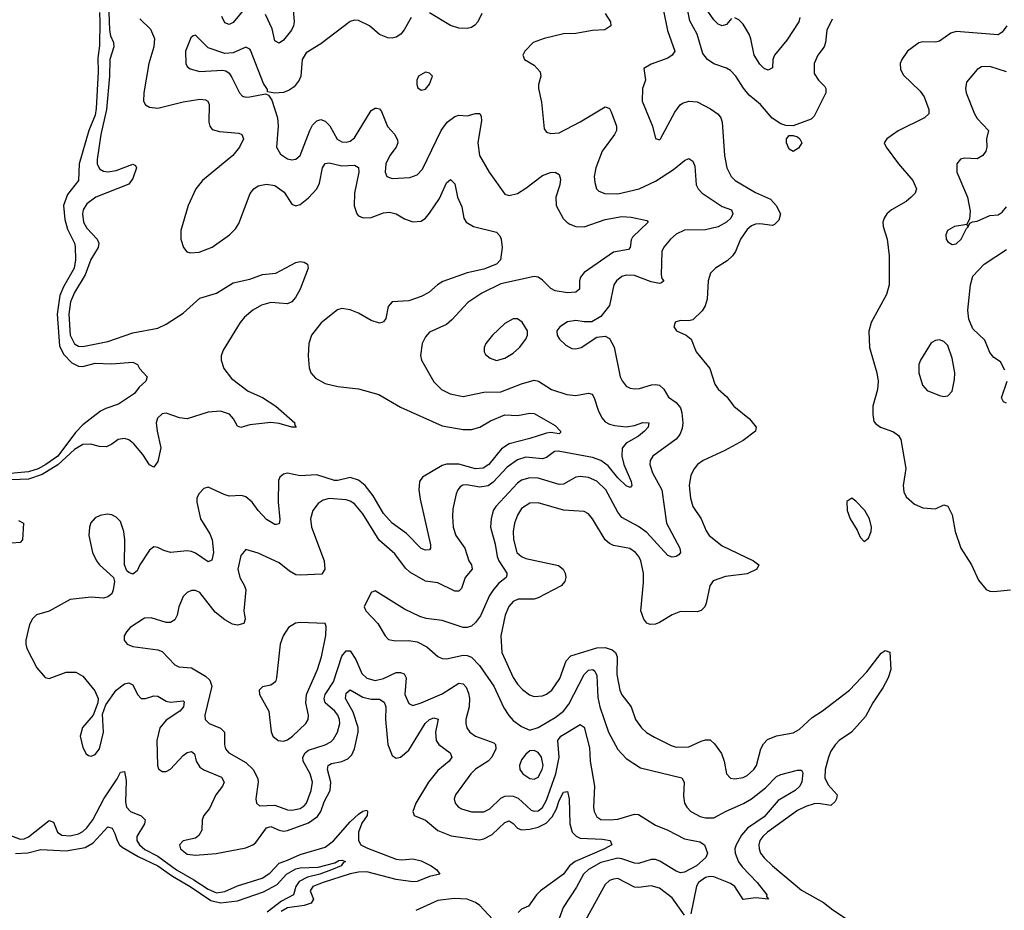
# Model space of a CAD drawing. Header units: inches. Extents: x 2143765 to 2212928, y 878963 to 1017374.
# Tile 30 of 256: x 2152288 to 2157000, y 901296 to 905560. Entities that reach past the tile are written whole.
import ezdxf

# ---------------------------------------------------------------- set-up
doc = ezdxf.new("R2010")
doc.units = ezdxf.units.IN
doc.header["$MEASUREMENT"] = 0
doc.layers.add('C1950', color=7, linetype='Continuous')

msp = doc.modelspace()

# ---------------------------------------------------------------- linework, layer by layer
at = {"layer": 'C1950', "color": 5}
for points, elevation in [([(2153593.3, 905650), (2153601.9, 905550), (2153598.6, 905530), (2153589.2, 905510), (2153550, 905461.5), (2153530, 905448.2), (2153510, 905459.5), (2153496.4, 905516.4), (2153464.4, 905584.4)], 320), ([(2152670, 905594.9), (2152672.6, 905550), (2152670, 905435.3), (2152662, 905378), (2152663.8, 905310), (2152654.7, 905134.7), (2152650, 905102.6), (2152618.8, 905030), (2152572.9, 904870), (2152569.1, 904790), (2152517.4, 904722.6), (2152497.9, 904670), (2152503.8, 904603.8), (2152517.8, 904557.8), (2152550.7, 904490), (2152554.2, 904474.2), (2152556.1, 904410), (2152548.5, 904370), (2152498.3, 904281.7), (2152480.8, 904239.2), (2152467.5, 904150), (2152479, 903999), (2152498.4, 903958.4), (2152537.7, 903917.7), (2152570, 903901.4), (2152590, 903899.8), (2152650, 903916.1), (2152728, 903912), (2152830, 903921), (2152852, 903910), (2152862, 903890), (2152898, 903850), (2152892, 903830), (2152859.6, 903800.4), (2152838, 903770), (2152761.1, 903718.9), (2152701, 903699.1), (2152674.5, 903685.5), (2152590, 903620.5), (2152555.6, 903584.4), (2152470.3, 903470), (2152414.2, 903430), (2152376.6, 903410), (2152330, 903394.8), (2152210, 903384.9)], 260), ([(2152715.7, 905595.7), (2152717.5, 905510), (2152722.5, 905482.5), (2152737.5, 905450), (2152739, 905430), (2152719.1, 905370), (2152717.8, 905290), (2152703.4, 905130), (2152676.3, 905010), (2152658.9, 904890), (2152659.8, 904870), (2152670, 904845.8), (2152690, 904834.4), (2152710, 904831.4), (2152750, 904837.5), (2152830, 904868.8), (2152842, 904862), (2152847.4, 904850), (2152830, 904799.1), (2152810, 904772.5), (2152652.3, 904710), (2152610, 904678.9), (2152592.8, 904650), (2152588.5, 904630), (2152594, 904590), (2152610, 904562.7), (2152659.5, 904510), (2152666.9, 904490), (2152664.5, 904470), (2152628.8, 904411.2), (2152601.3, 904338.7), (2152550, 904253.4), (2152531.4, 904210), (2152523.8, 904150), (2152530.1, 904050.1), (2152550, 904008.1), (2152570, 903997.2), (2152590, 903995), (2152710, 904018.9), (2152830, 904060.8), (2152950, 904082.9), (2152990, 904102.3), (2153070, 904155.2), (2153150, 904227.3), (2153229.9, 904250.1), (2153310, 904299.8), (2153390, 904318.3), (2153450, 904340.2), (2153514, 904346), (2153610, 904398), (2153630, 904401.6), (2153650, 904399), (2153666, 904390), (2153668.9, 904370), (2153630.5, 904270), (2153607.7, 904230), (2153590.4, 904210), (2153570, 904200.3), (2153490, 904206.7), (2153445.9, 904194.1), (2153403.7, 904170), (2153364.4, 904135.6), (2153343.5, 904110), (2153261.5, 903978.5), (2153251.8, 903950), (2153252.7, 903930), (2153265.6, 903890), (2153301.8, 903841.8), (2153381.4, 903781.4), (2153450, 903750.8), (2153513.7, 903710), (2153604.6, 903630), (2153603.4, 903623.4), (2153611.3, 903610), (2153590, 903609.2), (2153530, 903627.5), (2153490, 903631.6), (2153390, 903619.9), (2153347.1, 903607.1), (2153330, 903614.2), (2153311, 903650), (2153292, 903672), (2153250, 903686.6), (2153190, 903681.5), (2153089.9, 903649.9), (2153053.7, 903653.7), (2152990, 903675.6), (2152970, 903673.3), (2152947.3, 903652.7), (2152941.6, 903630), (2152945.5, 903590), (2152963.4, 903510), (2152950, 903444.5), (2152930, 903417.4), (2152910, 903428.7), (2152877.7, 903477.7), (2152834.8, 903530), (2152810, 903548.2), (2152790, 903555), (2152759.3, 903550), (2152730, 903527.8), (2152704.5, 903515.5), (2152670, 903517.1), (2152627.7, 903527.7), (2152590, 903526.9), (2152550, 903502), (2152471.7, 903428.3), (2152396.6, 903383.4), (2152330, 903360.7), (2152250, 903357.2)], 280), ([(2153370, 905619.3), (2153310, 905546.9), (2153290, 905536.5), (2153270, 905545.3), (2153255.4, 905575.4)], 320), ([(2154499, 905590), (2154480.3, 905550), (2154467, 905533), (2154450, 905522.4), (2154430, 905518), (2154390, 905519.8), (2154350, 905532.6), (2154250, 905592.1)], 340), ([(2155368, 905610), (2155388.1, 905508.1), (2155424, 905410), (2155410.8, 905390), (2155390, 905375.1), (2155310, 905346.3), (2155274.4, 905325.6), (2155282.6, 905270), (2155269.2, 905230), (2155266.2, 905170), (2155316.5, 905050), (2155330, 904991), (2155350, 904984.9), (2155354, 904990), (2155423.2, 905116.8), (2155448.1, 905151.9), (2155460, 905160), (2155490, 905170.2), (2155530, 905166.8), (2155593.8, 905133.8), (2155630, 905106.9), (2155643.2, 905090), (2155650.2, 905070), (2155660.2, 904910), (2155672.9, 904850), (2155692.1, 904810), (2155711.4, 904790), (2155810, 904732.4), (2155880.5, 904700.5), (2155908.3, 904670), (2155928.7, 904630), (2155920.3, 904599.7), (2155900.3, 904579.7), (2155890, 904575.1), (2155830, 904583.4), (2155810, 904581.4), (2155790, 904572.9), (2155770, 904555.3), (2155737.4, 904510), (2155713, 904450), (2155699.1, 904430), (2155673.9, 904406.1), (2155618.4, 904370), (2155593.5, 904346.5), (2155582.8, 904310), (2155578.4, 904221.6), (2155567.8, 904190), (2155553.7, 904166.3), (2155510, 904123.7), (2155490, 904118.4), (2155450, 904119.6), (2155430, 904113.6), (2155424.9, 904110), (2155419.1, 904090), (2155431.3, 904070), (2155478, 904050), (2155500.7, 904030), (2155525.5, 903970), (2155590.2, 903890.2), (2155615.2, 903815.2), (2155630, 903792), (2155670, 903756.9), (2155706, 903710), (2155781.3, 903650), (2155812.9, 903610), (2155808.9, 903590), (2155750, 903546), (2155663.1, 903496.9), (2155558.3, 903450), (2155532.4, 903430), (2155515.8, 903410), (2155500.3, 903379.7), (2155491.1, 903330), (2155497.5, 903270), (2155509.1, 903230), (2155550, 903170.3), (2155572.5, 903112.5), (2155588.3, 903090), (2155650, 903041.7), (2155799.5, 902970), (2155825.5, 902950), (2155816.3, 902930), (2155770, 902907.2), (2155666, 902894), (2155606, 902874), (2155590.3, 902850), (2155574, 902766), (2155566.7, 902750), (2155549, 902731), (2155530, 902725.6), (2155450, 902726.6), (2155410, 902710.6), (2155350, 902674.6), (2155330, 902666.8), (2155305.3, 902665.3), (2155290, 902671.1), (2155274.5, 902690), (2155260.7, 902730), (2155273.7, 902866.3), (2155273.8, 902910), (2155261.1, 902970), (2155251.6, 902990), (2155234.5, 903010), (2155207.8, 903027.8), (2155130, 903043), (2155110, 903052.2), (2155089.9, 903070), (2155030, 903170.9), (2155010, 903193.8), (2154990, 903206.3), (2154890, 903212), (2154770, 903247.6), (2154730, 903245.2), (2154690, 903219.8), (2154670, 903188.4), (2154656.1, 903150), (2154650.1, 903110), (2154652, 903072), (2154667.6, 903010), (2154689.1, 902990), (2154710, 902981), (2154866.4, 902946.4), (2154889.4, 902929.4), (2154899.1, 902910), (2154901.3, 902890), (2154896.5, 902870), (2154879.5, 902850), (2154770, 902791.6), (2154750, 902785.4), (2154674.4, 902785.6), (2154650, 902774.2), (2154629.7, 902750.3), (2154610.7, 902710), (2154591, 902610), (2154595.1, 902530), (2154650, 902411.3), (2154670, 902379.7), (2154693.6, 902353.6), (2154727.8, 902327.8), (2154750, 902320.6), (2154790, 902323), (2154810, 902331.5), (2154834.3, 902350), (2154873.1, 902406.9), (2154903.4, 902490), (2154925.9, 902514.1), (2155050, 902553.4), (2155090, 902554.1), (2155123.5, 902543.5), (2155138.7, 902530), (2155146.6, 902510), (2155145, 902425), (2155159.4, 902350), (2155170, 902327.8), (2155214.5, 902270), (2155234.3, 902210), (2155263.5, 902170), (2155288.2, 902148.2), (2155325.3, 902125.3), (2155405.2, 902085.2), (2155430, 902078.1), (2155490, 902079.8), (2155550, 902106.8), (2155570, 902113), (2155591.8, 902111.8), (2155613.9, 902093.8), (2155647, 902047), (2155659.2, 902010), (2155670.4, 901950), (2155689.1, 901929.1), (2155710, 901925.3), (2155750, 901932), (2155770, 901941.8), (2155801.8, 901970), (2155814, 901990), (2155835.2, 902070), (2155847.1, 902092.9), (2155866.5, 902113.5), (2155910, 902132.4), (2155990, 902146.2), (2156018.5, 902161.5), (2156080.3, 902219.7), (2156130, 902250.8), (2156259.1, 902350), (2156341.4, 902438.6), (2156410, 902528), (2156430, 902539.7), (2156451.9, 902531.9), (2156457, 902450), (2156443.7, 902410), (2156418.2, 902361.8), (2156371.1, 902290), (2156336.1, 902223.9), (2156269.2, 902150), (2156210, 902108.7), (2156190.7, 902089.3), (2156170, 902057.5), (2156158.5, 902030), (2156142.4, 901970), (2156141.7, 901930), (2156157, 901897), (2156199.7, 901850), (2156197.1, 901830), (2156190, 901817.7), (2156170, 901798.6), (2156110, 901808), (2156090, 901806.2), (2156050, 901794), (2156010, 901773.8), (2155866.1, 901670), (2155844.1, 901650), (2155830.8, 901630), (2155825.1, 901610), (2155826.3, 901590), (2155833.7, 901570), (2155850, 901547.7), (2155890.1, 901510.1), (2156030, 901392.9), (2156134.2, 901334.2), (2156178.8, 901298.8), (2156254.9, 901250)], 380), ([(2156176.8, 905563.2), (2156150.2, 905510), (2156144.3, 905450), (2156137.1, 905430), (2156108.3, 905390), (2156090.2, 905350), (2156090, 905302), (2156110, 905270.3), (2156140.7, 905240.7), (2156145.5, 905230), (2156145.2, 905210), (2156090, 905098.9), (2156076, 905084), (2155990, 905052.5), (2155953.9, 905053.9), (2155930, 905061.4), (2155888.8, 905088.8), (2155833.5, 905153.5), (2155779.4, 905199.4), (2155752.1, 905232.1), (2155715.1, 905290), (2155690, 905316.4), (2155670, 905328.4), (2155610, 905348.4), (2155579.7, 905370), (2155558, 905398), (2155529.7, 905490), (2155494.9, 905554.9), (2155484.2, 905610)], 380), ([(2155694.9, 905565.1), (2155670, 905536.8), (2155650, 905529.8), (2155630, 905538.4), (2155610, 905558.5), (2155580.6, 905600.6)], 360), ([(2152863.3, 905563.3), (2152914.5, 905514.5), (2152932.8, 905470), (2152929.7, 905430.4), (2152905.9, 905350), (2152881.8, 905210), (2152881.5, 905170), (2152890, 905153), (2152910, 905141.3), (2152950, 905136.8), (2153070, 905166.4), (2153150, 905179), (2153176.8, 905176.8), (2153189.4, 905169.4), (2153194.6, 905154.6), (2153193.7, 905070), (2153197.6, 905050), (2153210, 905034.3), (2153244.9, 905024.9), (2153336.8, 905016.8), (2153352, 905010), (2153358.6, 904990), (2153340.2, 904950), (2153308.6, 904910), (2153163.2, 904790), (2153132, 904750), (2153094, 904670), (2153058.9, 904550), (2153058.7, 904510), (2153072.7, 904470), (2153088.9, 904448.9), (2153103.6, 904443.6), (2153147.6, 904447.6), (2153210, 904470.9), (2153292.7, 904530), (2153320.8, 904559.2), (2153336.4, 904583.6), (2153391.9, 904728.1), (2153409, 904751), (2153430, 904765), (2153470, 904772.9), (2153510, 904765.5), (2153553.5, 904733.5), (2153590, 904677), (2153610, 904668.8), (2153630, 904675.6), (2153670, 904706.8), (2153710, 904750.2), (2153723.3, 904776.7), (2153738.1, 904850), (2153750, 904871.2), (2153770, 904874.6), (2153830, 904860.8), (2153890, 904863.9), (2153910, 904852.7), (2153910.9, 904830), (2153890.6, 904730), (2153889.6, 904669.6), (2153901.5, 904630), (2153910, 904620.7), (2153932.2, 904612.2), (2153970, 904612.7), (2154030, 904635.9), (2154058.6, 904638.6), (2154090, 904630.2), (2154130, 904606), (2154170, 904592.8), (2154210, 904595.5), (2154230, 904610.2), (2154250, 904634.4), (2154296.6, 904703.4), (2154330, 904778.9), (2154350, 904794.3), (2154370, 904774.9), (2154384.1, 904710), (2154404, 904664), (2154413.7, 904610), (2154424.7, 904590), (2154460.4, 904570), (2154570, 904543.5), (2154585.2, 904525.2), (2154592.1, 904510), (2154596.7, 904470), (2154589.6, 904410), (2154570.1, 904389.9), (2154510, 904366.1), (2154430, 904348.2), (2154313.7, 904306.3), (2154287.2, 904290), (2154246.8, 904253.2), (2154210, 904235.3), (2154150, 904214.2), (2154070, 904209.7), (2154052.3, 904187.7), (2154039.8, 904130), (2154030, 904113.7), (2154022, 904110), (2154010, 904106.9), (2153970, 904119.9), (2153910, 904154.8), (2153870, 904171), (2153830, 904177.8), (2153808.4, 904171.6), (2153731.5, 904108.5), (2153684.3, 904050), (2153671.7, 904010), (2153668.6, 903950), (2153673.6, 903893.6), (2153681.7, 903870), (2153704.4, 903844.4), (2153750, 903818), (2153810, 903803.3), (2153910, 903793.5), (2154006.3, 903766.3), (2154110, 903705), (2154310, 903615.4), (2154410, 903598.3), (2154450, 903598.6), (2154490, 903608.6), (2154540.7, 903639.3), (2154610, 903668.1), (2154670, 903665.2), (2154730, 903676.6), (2154750, 903674.4), (2154850, 903616.9), (2154876.5, 903590), (2154876, 903584), (2154870, 903578), (2154830, 903583.9), (2154810, 903581.1), (2154730, 903554.9), (2154630, 903529.9), (2154594.3, 903505.7), (2154533.1, 903430), (2154506.2, 903413.8), (2154470.1, 903409.9), (2154390, 903432.1), (2154330, 903432), (2154310, 903425.3), (2154215.5, 903370), (2154202.2, 903350), (2154198.6, 903310), (2154204.7, 903264.7), (2154253.6, 903046.4), (2154254.7, 903030), (2154250, 903022.4), (2154230, 903020.3), (2154210, 903028.9), (2154139.8, 903099.8), (2154070.6, 903150), (2154030, 903195.8), (2153980.2, 903280.1), (2153941.4, 903330), (2153910, 903355.9), (2153870, 903367.7), (2153810, 903353.2), (2153794, 903354), (2153710, 903380.7), (2153630, 903377), (2153570, 903388.4), (2153550, 903384.7), (2153532.4, 903370), (2153526.6, 903353.4), (2153525.9, 903250), (2153533, 903167), (2153530, 903146.6), (2153516.9, 903143.1), (2153510, 903143.1), (2153470, 903167.6), (2153430, 903209.9), (2153401.5, 903250), (2153370, 903275.5), (2153350, 903281.9), (2153290, 903279.5), (2153266.4, 903286.4), (2153190, 903322.4), (2153170, 903315.6), (2153145.2, 903290), (2153136.3, 903270), (2153135.8, 903250), (2153153.7, 903170), (2153198.1, 903098.1), (2153209.6, 903070), (2153215.5, 903010), (2153207.6, 902972.4), (2153190, 902964.1), (2153130, 903005.9), (2153110, 903014.9), (2153090, 903017.7), (2153010, 903009.8), (2152978.6, 903018.6), (2152950, 903034), (2152930, 903035.8), (2152910, 903019.7), (2152863.5, 902950), (2152850, 902922), (2152830, 902905.6), (2152810, 902913.6), (2152801.8, 902921.8), (2152789.8, 902949.8), (2152792.3, 903070), (2152786.4, 903110), (2152770, 903158), (2152750, 903178.9), (2152730, 903189.7), (2152707, 903193), (2152673.8, 903186.2), (2152650, 903174.5), (2152629, 903151), (2152621.7, 903130), (2152619, 903090), (2152636.9, 903010), (2152655.5, 902970), (2152670.2, 902950), (2152736.5, 902890), (2152742, 902870), (2152736.3, 902830), (2152728.6, 902811.4), (2152710, 902796.5), (2152690, 902790.8), (2152630, 902795.7), (2152530, 902783.8), (2152430, 902728.5), (2152368.4, 902711.6), (2152350, 902691.8), (2152336, 902664), (2152317.4, 902590), (2152317, 902570), (2152323.1, 902550), (2152370, 902458), (2152410, 902410.5), (2152430, 902406), (2152510, 902435.8), (2152556.7, 902436.7), (2152590, 902418), (2152647.5, 902347.5), (2152663.6, 902310), (2152663.1, 902290), (2152640.2, 902230), (2152589.2, 902170.8), (2152578.4, 902130), (2152590, 902076.5), (2152606.2, 902046.2), (2152617.6, 902037.6), (2152630, 902034.2), (2152650, 902043), (2152670.8, 902070), (2152689.3, 902150), (2152685.4, 902234.6), (2152700.5, 902279.5), (2152750.7, 902350), (2152790, 902381.4), (2152810, 902385.4), (2152830, 902375.3), (2152852, 902330), (2152870, 902311.1), (2152890, 902310.9), (2152930, 902323.5), (2152950, 902321.6), (2152990, 902297.9), (2153010, 902292.6), (2153070, 902299.7), (2153074.9, 902294.9), (2153072.1, 902270), (2153054.2, 902250), (2152990, 902207), (2152959.3, 902170), (2152945.3, 902110), (2152947.6, 901990), (2152953.3, 901973.3), (2152970, 901960.8), (2152990, 901960.2), (2153010, 901972.3), (2153070, 902038.3), (2153090, 902051.9), (2153110, 902055.9), (2153125.1, 902045.1), (2153133.3, 902010), (2153150, 901982.3), (2153170, 901969.4), (2153253.4, 901933.4), (2153266.8, 901910), (2153258.8, 901890), (2153227.5, 901850), (2153196.3, 901783.7), (2153169.1, 901750), (2153162.3, 901730), (2153159.2, 901680.8), (2153146.1, 901653.9), (2153130, 901642.4), (2153070, 901629.7), (2153053.1, 901610), (2153057.6, 901590), (2153090, 901565.1), (2153130, 901560.2), (2153228.5, 901568.5), (2153370, 901596.1), (2153404.5, 901610), (2153418.7, 901621.3), (2153470, 901690.6), (2153490, 901698), (2153530, 901679.8), (2153550, 901676), (2153570, 901679.1), (2153670, 901715.2), (2153714.2, 901745.8), (2153729.9, 901770), (2153745, 901815), (2153774.6, 901870), (2153777.6, 901910), (2153761.3, 901970), (2153764.5, 901990), (2153781, 901999), (2153830.5, 902009.5), (2153858.6, 902021.4), (2153878.5, 902041.5), (2153889.9, 902070), (2153907.7, 902150), (2153907.8, 902172.2), (2153884.6, 902244.6), (2153847.6, 902310), (2153850, 902336), (2153870, 902352.6), (2153930, 902316.8), (2153970, 902306.7), (2154010, 902306.6), (2154032.8, 902292.8), (2154040.5, 902270), (2154038.8, 902210), (2154050.1, 902090.1), (2154070, 902038.2), (2154090, 902025.1), (2154110, 902029), (2154150, 902062.7), (2154228.9, 902190), (2154249.2, 902210), (2154270, 902218.6), (2154291.6, 902211.6), (2154278.6, 902150), (2154281.5, 902110), (2154293.4, 902090), (2154348.3, 902050), (2154356, 902030), (2154343, 902010), (2154290, 901965.7), (2154244.1, 901910), (2154184.1, 901810), (2154169.2, 901770), (2154175.8, 901750), (2154230, 901727.7), (2154290, 901677.8), (2154352.4, 901652.4), (2154486.3, 901633.7), (2154510, 901638.3), (2154550, 901659.5), (2154610, 901717.5), (2154630, 901725.1), (2154650, 901711.9), (2154670, 901689), (2154690, 901682.4), (2154730, 901684.1), (2154770, 901693.9), (2154807.1, 901712.9), (2154836.5, 901743.5), (2154857.8, 901782.2), (2154870, 901821.5), (2154890, 901861.7), (2154910, 901865.5), (2154917.2, 901830), (2154920.5, 901710), (2154932, 901670), (2154950.8, 901650.8), (2154970, 901642.2), (2155076.5, 901636.5), (2155113.4, 901630), (2155121.5, 901610), (2155087.1, 901590), (2154945.6, 901530), (2154919, 901510), (2154890, 901469.4), (2154780.4, 901390), (2154760.8, 901370), (2154723.1, 901316.9), (2154690, 901301.2), (2154673.2, 901286.7)], 320), ([(2154162.4, 905570), (2154128.8, 905511.2), (2154111.6, 905490), (2154090, 905475.6), (2154070, 905470.8), (2154050, 905472.8), (2154010, 905489.8), (2153962.6, 905530), (2153910, 905556.1), (2153890, 905558), (2153870, 905551.1), (2153730, 905444.1), (2153658.5, 905401.5), (2153639.4, 905370), (2153633.7, 905290), (2153626.2, 905270), (2153601.7, 905238.3), (2153577.7, 905222.3), (2153550, 905212.2), (2153509, 905209), (2153474.6, 905214.6), (2153474.6, 905225.4), (2153454.8, 905254.8), (2153393.3, 905413.3), (2153390, 905419.6), (2153370, 905428.2), (2153310, 905401), (2153270, 905398), (2153190, 905425.1), (2153130, 905485.2), (2153118, 905482), (2153107, 905473), (2153082.3, 905410), (2153083.1, 905350), (2153090, 905336.3), (2153104.1, 905324.1), (2153150, 905311.6), (2153258.3, 905318.3), (2153275.4, 905315.4), (2153290, 905303.8), (2153303.8, 905283.8), (2153339.5, 905210), (2153354.3, 905194.3), (2153370, 905188.9), (2153390, 905190.3), (2153464.7, 905204.7), (2153478.8, 905198.8), (2153494.6, 905174.6), (2153522.3, 905090), (2153525.4, 905050), (2153517.4, 904950), (2153535.8, 904915.8), (2153570, 904893.7), (2153590, 904888.9), (2153610, 904892.2), (2153630, 904910.4), (2153676.8, 905030), (2153690, 905054.3), (2153710, 905076.1), (2153730, 905082), (2153750, 905074.4), (2153772.3, 905052.3), (2153807.4, 904987.4), (2153830, 904975.5), (2153850, 904973.6), (2153870, 904979.2), (2153890, 904994.2), (2153970, 905125.3), (2153990, 905137.2), (2153996.3, 905136.3), (2154010, 905133.6), (2154020, 905120), (2154048.5, 905048.5), (2154082.8, 905010), (2154096.5, 904983.5), (2154098.5, 904970), (2154090.3, 904950), (2154059.2, 904910), (2154040.6, 904870), (2154037.4, 904830), (2154044.9, 904810), (2154070, 904800.3), (2154156, 904804), (2154190, 904817.8), (2154216, 904844), (2154305.2, 905030), (2154334.4, 905070), (2154370, 905096.8), (2154390, 905103.2), (2154430, 905100.3), (2154470, 905110.3), (2154490, 905110.4), (2154496.7, 905096.7), (2154497.5, 905077.5), (2154480.8, 904970), (2154489, 904910), (2154534.2, 904830), (2154610, 904724.6), (2154630, 904718.5), (2154670, 904728.4), (2154710, 904752.7), (2154790, 904813.5), (2154827.8, 904827.8), (2154850.2, 904830.2), (2154870, 904819.3), (2154876.7, 904796.7), (2154872.7, 904770), (2154853.4, 904710), (2154854.7, 904670), (2154888.7, 904608.7), (2154906, 904590), (2154921.2, 904581.2), (2154950, 904569.4), (2154990, 904567.6), (2155090, 904603.1), (2155170, 904617.6), (2155214, 904614), (2155290, 904598.8), (2155296.3, 904590), (2155220.6, 904519.4), (2155213.9, 904506.1), (2155210.2, 904469.8), (2155200.8, 904459.2), (2155130, 904447.2), (2154989.3, 904350), (2154971.9, 904328.1), (2154967.1, 904310), (2154967.8, 904270), (2154950, 904255.8), (2154910, 904253.1), (2154850, 904262.2), (2154830, 904272.9), (2154790, 904313.6), (2154770, 904326.9), (2154750, 904331.2), (2154590, 904295.2), (2154500.3, 904250), (2154433.4, 904206.6), (2154357, 904123), (2154330, 904101), (2154250, 904064.7), (2154230, 904042), (2154214.9, 904010), (2154206.9, 903953.1), (2154210.3, 903930), (2154270, 903826), (2154306.4, 903790), (2154348.5, 903768.5), (2154410, 903756.8), (2154510, 903777.3), (2154590, 903778), (2154690, 903817.1), (2154750, 903833.8), (2154770.4, 903830), (2154832.7, 903790), (2154906.2, 903766.2), (2154950, 903761.7), (2155010, 903772.2), (2155027.1, 903767.1), (2155037.8, 903750), (2155056.5, 903690), (2155073.3, 903653.3), (2155090, 903635.6), (2155110, 903624.2), (2155136.7, 903616.7), (2155190, 903611.5), (2155230, 903617.9), (2155270, 903631.5), (2155299.1, 903630), (2155295.9, 903610), (2155278.6, 903590), (2155250, 903566.4), (2155190, 903533.2), (2155171.8, 903508.2), (2155170.1, 903470), (2155179.4, 903430), (2155214.8, 903350), (2155216.9, 903330), (2155210, 903319.7), (2155190, 903328.2), (2155150, 903366.7), (2155104.1, 903424.1), (2155069.4, 903449.4), (2155030, 903464.6), (2154865.2, 903494.8), (2154847.3, 903492.7), (2154810, 903463.4), (2154790, 903458.5), (2154710, 903465.8), (2154670, 903453), (2154621.7, 903418.3), (2154554.4, 903345.6), (2154530, 903329), (2154490, 903322.5), (2154426.8, 903333.2), (2154409, 903331), (2154396.9, 903323.1), (2154385.3, 903310), (2154377.6, 903290), (2154361.7, 903218.3), (2154358.9, 903181.1), (2154362.2, 903130), (2154374.7, 903090), (2154418.9, 903030), (2154438, 902970), (2154451, 902950), (2154453.8, 902930), (2154420.5, 902890), (2154402.7, 902837.3), (2154390, 902823.5), (2154370, 902824.1), (2154290, 902864.7), (2154230, 902872.5), (2154155.3, 902915.3), (2154134.5, 902934.5), (2154082.7, 903002.7), (2154007.9, 903067.9), (2153930, 903195), (2153890, 903242.8), (2153870, 903255.7), (2153850, 903261), (2153770, 903268.6), (2153740, 903260), (2153716.4, 903243.6), (2153691.8, 903210), (2153680.5, 903170), (2153685.1, 903130), (2153745.2, 902970), (2153748.9, 902930), (2153733.7, 902906.3), (2153630, 902900.3), (2153610, 902903.1), (2153579.4, 902919.4), (2153530, 902959.8), (2153430, 903006.6), (2153370, 903024), (2153345.9, 902994.2), (2153332.9, 902930), (2153341.2, 902890), (2153364.5, 902850), (2153370.2, 902830), (2153360.9, 902730), (2153367.7, 902690), (2153361.6, 902670), (2153330, 902660.8), (2153306.7, 902666.7), (2153270, 902687), (2153224.3, 902724.3), (2153150, 902818.3), (2153130, 902826.9), (2153110, 902826.9), (2153090, 902818), (2153070, 902798), (2153050.3, 902750), (2153042, 902710), (2153030, 902687), (2153010, 902674), (2152990, 902674.3), (2152916.9, 902696.9), (2152884.9, 902695.1), (2152817, 902650), (2152798.7, 902630), (2152788.7, 902610), (2152788.4, 902590), (2152803, 902570), (2152830, 902559.1), (2152950, 902542.8), (2152970, 902535.3), (2153030, 902472), (2153050, 902462.6), (2153110, 902457.2), (2153177.3, 902417.3), (2153198.4, 902398.4), (2153207.2, 902370), (2153174.3, 902230), (2153175.3, 902210), (2153195.5, 902190), (2153248.6, 902168.6), (2153268.9, 902150), (2153268.1, 902088.1), (2153273, 902070), (2153289.2, 902050), (2153370, 902004.8), (2153405.8, 901970), (2153427.4, 901927.4), (2153430.2, 901910), (2153417.7, 901830), (2153421.3, 901810), (2153436, 901796), (2153510, 901799.3), (2153570, 901778), (2153590, 901775.6), (2153630, 901783.4), (2153650, 901796.3), (2153660.8, 901810), (2153683.9, 901870), (2153689.4, 901910), (2153678.5, 901950), (2153644.1, 902010), (2153643.4, 902030), (2153654.3, 902050), (2153670, 902062.6), (2153750.7, 902089.3), (2153776.9, 902103.1), (2153790, 902115.2), (2153808.7, 902150), (2153820.7, 902190), (2153819.2, 902210), (2153811.4, 902230), (2153795.8, 902250), (2153749.4, 902289.4), (2153744.6, 902310), (2153750.8, 902330), (2153790.7, 902390), (2153830, 902512.3), (2153850, 902538), (2153870, 902538.3), (2153896.5, 902496.5), (2153925.9, 902430), (2153950, 902407.8), (2153990, 902397.1), (2154030, 902406.6), (2154090, 902434.6), (2154110, 902435.3), (2154127.8, 902427.8), (2154137.1, 902410), (2154131, 902330), (2154150, 902287), (2154170, 902277.3), (2154209.1, 902289.1), (2154310, 902332.6), (2154390, 902384.3), (2154410, 902381.1), (2154424.6, 902364.6), (2154436.5, 902336.5), (2154440.7, 902310), (2154438.7, 902270), (2154423.8, 902210), (2154422.9, 902190), (2154428.1, 902170), (2154442.3, 902150), (2154470.1, 902130.1), (2154557.8, 902097.8), (2154565.5, 902090), (2154566, 902070), (2154547.6, 902030), (2154529.6, 902010.4), (2154470, 901971.9), (2154446.7, 901950), (2154373.4, 901850), (2154367.9, 901830), (2154371.5, 901810), (2154387.6, 901790), (2154401.8, 901781.8), (2154450, 901767.5), (2154510, 901768), (2154538.1, 901781.9), (2154590, 901834), (2154610, 901842.4), (2154630, 901844.4), (2154650, 901842.5), (2154673.2, 901833.2), (2154736.2, 901776.2), (2154750, 901770.7), (2154770, 901773.4), (2154790, 901787.9), (2154810, 901824), (2154853.1, 901950), (2154870.6, 902030), (2154863.8, 902110), (2154877.8, 902130), (2154970, 902185.3), (2154990, 902173), (2155014.5, 902074.5), (2155018, 902010), (2155039, 901890), (2155033.7, 901790), (2155036.9, 901770), (2155050, 901743.6), (2155070, 901731.3), (2155110.2, 901730.2), (2155150, 901732.8), (2155230, 901756.5), (2155250, 901755.3), (2155330, 901703.5), (2155390, 901680.5), (2155470, 901639.2), (2155543.5, 901623.5), (2155564.9, 901610), (2155579.2, 901570), (2155571.7, 901550), (2155527.4, 901510), (2155470, 901479.5), (2155450, 901476.3), (2155430, 901483.2), (2155351.3, 901531.3), (2155330, 901539.9), (2155310, 901540.1), (2155250, 901520.1), (2155230, 901522.1), (2155170, 901543.5), (2155150, 901546.4), (2155070, 901524.7), (2155010, 901492.5), (2154986.9, 901470), (2154952.6, 901407.4), (2154888.5, 901310), (2154850, 901204.2)], 340), ([(2155090.3, 905590), (2155115.6, 905550), (2155116.4, 905530), (2155088.1, 905511.9), (2155030, 905507.9), (2154950, 905493.6), (2154890, 905492), (2154798, 905470), (2154746, 905450), (2154706, 905410), (2154696, 905390), (2154704.7, 905370), (2154750, 905342), (2154779.1, 905310), (2154782, 905290), (2154770.4, 905250), (2154770.3, 905230), (2154785.4, 905165.4), (2154798, 905038), (2154810, 905022), (2154830, 905014.9), (2154870, 905017.6), (2154970, 905070.2), (2155090, 905143.2), (2155099.7, 905139.7), (2155110, 905134.9), (2155118.2, 905118.3), (2155143.6, 905050), (2155144.7, 905030), (2155134.9, 905010), (2155075.5, 904930), (2155045.1, 904850), (2155038, 904810), (2155039.9, 904779.9), (2155048.7, 904750), (2155059.1, 904739.1), (2155088.7, 904728.7), (2155150, 904725.6), (2155253, 904750), (2155330, 904786.4), (2155416.9, 904843.1), (2155470, 904885.8), (2155490, 904895.5), (2155510, 904882), (2155518.4, 904858.4), (2155525.6, 904770), (2155534.7, 904750), (2155554.6, 904730), (2155650, 904665.5), (2155694.3, 904650), (2155701.6, 904630), (2155690.9, 904610), (2155670, 904589.9), (2155630, 904568.4), (2155570, 904553.3), (2155470, 904552.2), (2155430, 904533.3), (2155402.8, 904510), (2155370, 904471.1), (2155361.5, 904450), (2155358.4, 904338.4), (2155361.3, 904321.3), (2155370.4, 904310), (2155359.1, 904300.9), (2155350, 904297.2), (2155310, 904304.5), (2155230, 904335.4), (2155190, 904336.7), (2155170.4, 904330), (2155144.2, 904310), (2155132, 904290), (2155110, 904191.3), (2155070, 904138.5), (2155026, 904114), (2154990, 904112.9), (2154950, 904119.8), (2154910, 904113.3), (2154873, 904090), (2154858, 904070), (2154860.4, 904050), (2154872.2, 904030), (2154901.3, 904001.3), (2154930, 903986.5), (2154950, 903984.4), (2154975.1, 903990), (2155050, 904040.3), (2155090, 904044.2), (2155110, 904033.7), (2155132.5, 903992.5), (2155162.3, 903850), (2155170.7, 903830.7), (2155190, 903806.3), (2155210, 903795.3), (2155230, 903792.3), (2155254.9, 903794.9), (2155311.2, 903811.2), (2155330, 903813.8), (2155350, 903810.2), (2155370, 903791.8), (2155393.2, 903753.2), (2155430, 903727.9), (2155450, 903702.6), (2155457.4, 903677.4), (2155460.9, 903630), (2155457.6, 903602.4), (2155446.5, 903573.5), (2155430, 903551.5), (2155318, 903470), (2155305.8, 903450), (2155303.2, 903430), (2155315.9, 903390), (2155361.5, 903310), (2155383.4, 903150), (2155447.3, 903030), (2155451.2, 903010), (2155442.4, 902997.6), (2155430, 902989.8), (2155410, 902987.1), (2155390, 902994.6), (2155290, 903105), (2155250, 903133.7), (2155170, 903177.3), (2155150, 903203.1), (2155093.7, 903310), (2155050, 903351.2), (2155010, 903368.3), (2154970, 903373.5), (2154949.4, 903370.6), (2154890, 903336.2), (2154870, 903334.9), (2154770, 903365), (2154730, 903366.7), (2154690, 903355.3), (2154670, 903341.2), (2154567.3, 903230), (2154554.3, 903210), (2154544.8, 903170), (2154542, 903130), (2154564.1, 903050), (2154572.6, 902990), (2154580.4, 902970), (2154620.2, 902910), (2154618.8, 902901.2), (2154615.8, 902890), (2154579.5, 902860.5), (2154551.8, 902828.2), (2154536.5, 902803.5), (2154493.3, 902706.7), (2154470, 902674), (2154450, 902656.8), (2154430, 902649.8), (2154410, 902650.6), (2154310, 902684.4), (2154233.9, 902693.9), (2154203.5, 902703.5), (2154130, 902738.3), (2153990, 902825.2), (2153970, 902818), (2153937.3, 902750), (2153944, 902730), (2154001.6, 902670), (2154037.1, 902610), (2154053.5, 902593.5), (2154086.6, 902586.6), (2154150, 902587.8), (2154190, 902581.7), (2154237.1, 902557.1), (2154290, 902512.2), (2154310, 902502.3), (2154330, 902500.2), (2154410, 902518), (2154430, 902516.6), (2154450, 902508.4), (2154488.7, 902468.7), (2154556.6, 902370), (2154605, 902265), (2154629.1, 902229.1), (2154650, 902205.8), (2154690, 902175.6), (2154730, 902159.1), (2154770, 902171.8), (2154850, 902218.8), (2154889.8, 902250), (2154916.1, 902283.9), (2154990, 902425.8), (2155010, 902445.8), (2155030.3, 902450), (2155040.7, 902440.7), (2155050, 902420.7), (2155054.4, 902314.4), (2155064.4, 902270), (2155106, 902150), (2155150, 902066), (2155190, 902023.1), (2155258.6, 901978.6), (2155456.4, 901930), (2155467.8, 901910), (2155465.1, 901845.1), (2155470.2, 901810), (2155480.7, 901790), (2155500.3, 901770), (2155545, 901745), (2155570, 901739.2), (2155610, 901739.2), (2155669.1, 901770.9), (2155752.5, 901807.5), (2155790.5, 901829.5), (2155856.7, 901883.3), (2155910, 901937.5), (2155930, 901946.4), (2156010, 901967), (2156030, 901967.3), (2156035.1, 901955.1), (2156031.1, 901911.1), (2156021.5, 901890), (2155999.1, 901870), (2155917.1, 901822.9), (2155850, 901744.5), (2155770.8, 901689.2), (2155743.1, 901656.9), (2155716, 901610), (2155711, 901590), (2155712, 901570), (2155728, 901528), (2155744.8, 901504.8), (2155817.1, 901430), (2155863, 901370), (2155862, 901362), (2155870.8, 901350), (2155810, 901356.1), (2155750, 901347.8), (2155709.9, 901409.9), (2155690, 901425), (2155610, 901456.5), (2155590, 901458.4), (2155570, 901453.4), (2155537.1, 901430), (2155527.3, 901412.7), (2155499.8, 901280.2)], 360), ([(2156020.7, 905570), (2156016.1, 905550), (2155958.8, 905461.2), (2155899.7, 905390), (2155893, 905370), (2155890, 905329.5), (2155870, 905319.1), (2155850, 905326.8), (2155830, 905346.4), (2155803.6, 905390), (2155787.6, 905467.6), (2155778.6, 905490), (2155750, 905539.1), (2155730, 905559.7), (2155710, 905569.6)], 360), ([(2157011.5, 905530), (2156990, 905499.7), (2156970, 905487.8), (2156770, 905503.2), (2156744.7, 905495.3), (2156690, 905457.4), (2156670, 905451.8), (2156610, 905454.7), (2156591.2, 905448.8), (2156536.5, 905410), (2156509.1, 905370), (2156501.8, 905350), (2156503.8, 905323.8), (2156516.4, 905296.4), (2156597.2, 905217.2), (2156616.8, 905190), (2156638.6, 905130), (2156638.3, 905110), (2156618, 905090), (2156492.1, 905027.9), (2156437.3, 904990), (2156425.5, 904970), (2156434.9, 904950), (2156493, 904870), (2156561.8, 904790), (2156579.6, 904750), (2156573.7, 904730), (2156554.9, 904710), (2156530, 904689.8), (2156459.5, 904650), (2156437, 904630), (2156424.6, 904610), (2156418.9, 904590), (2156420.9, 904570), (2156439.6, 904510), (2156449.1, 904430), (2156448.9, 904290), (2156436, 904244), (2156362, 904110), (2156351.7, 904068.3), (2156355.2, 903990), (2156390.2, 903870), (2156395.9, 903830), (2156393.4, 903790), (2156371.3, 903710), (2156370.3, 903670.3), (2156376.1, 903636.1), (2156384.8, 903624.8), (2156406.8, 903610), (2156470, 903586.5), (2156492.8, 903570), (2156505.3, 903550), (2156529.1, 903410.9), (2156515.3, 903330), (2156519.6, 903299.6), (2156530, 903276.3), (2156570, 903241.3), (2156610, 903223.7), (2156670, 903218.4), (2156710, 903237.3), (2156730, 903230.8), (2156750.4, 903190), (2156764.4, 903110), (2156791.3, 903030), (2156843.1, 902950), (2156876.1, 902876.1), (2156912.8, 902832.8), (2156930, 902824), (2156950, 902822), (2157030, 902830.4)], 420), ([(2157010.5, 905310.5), (2156930, 905336.1), (2156890, 905334.7), (2156870, 905321.6), (2156819.4, 905260.6), (2156813.4, 905230), (2156816.9, 905210), (2156857.2, 905110), (2156870, 905087.6), (2156924.9, 905030), (2156914.3, 904990), (2156915.6, 904950), (2156911.7, 904930), (2156897, 904910), (2156870, 904893.7), (2156810, 904897.4), (2156790, 904893), (2156773, 904870), (2156772.7, 904830), (2156823.1, 904710), (2156836.3, 904643.7), (2156832.7, 904607.3), (2156819.8, 904580.2), (2156762, 904570), (2156727.3, 904550), (2156720.7, 904530), (2156722, 904510), (2156730, 904496), (2156750, 904484.4), (2156770, 904486.7), (2156794, 904510), (2156819, 904561), (2156828, 904570), (2156822, 904578), (2156830, 904574), (2156834.6, 904585.4), (2156847.3, 904592.7), (2156870, 904596), (2156930, 904622.8), (2156970, 904625.5), (2156990, 904639.1), (2157010, 904664)], 440), ([(2157002.3, 903882.3), (2156981.3, 903921.3), (2156950, 903942.8), (2156930, 903966), (2156905.9, 904025.9), (2156850, 904080.4), (2156830, 904126.6), (2156825.2, 904170), (2156837.5, 904290), (2156850, 904331.5), (2156903.9, 904390), (2157010, 904460.5)], 420), ([(2157010, 903723.8), (2156996.2, 903730), (2156986.6, 903750), (2157013.6, 903830)], 420), ([(2152282.3, 903162.3), (2152306.2, 903150), (2152301.9, 903070), (2152290, 903056.8), (2152250, 903054.4)], 280), ([(2152237.2, 901657.2), (2152290, 901637.4), (2152310, 901639.1), (2152330, 901647.8), (2152430, 901726.8), (2152450, 901718.3), (2152470.1, 901670.1), (2152490, 901655.4), (2152530, 901652.3), (2152570, 901662.9), (2152590, 901673.5), (2152610, 901691.9), (2152638, 901730), (2152690.6, 901830), (2152754.7, 901925.3), (2152770, 901957.8), (2152790, 901960.3), (2152798.3, 901918.3), (2152794, 901814), (2152800.1, 901790), (2152819.2, 901770), (2152868.9, 901748.9), (2152889.5, 901730), (2152885.1, 901710), (2152849.3, 901650), (2152849.7, 901630), (2152861.4, 901610), (2152888, 901588), (2152950, 901556.4), (2153039, 901490), (2153122.4, 901442.4), (2153190, 901397.1), (2153230, 901379.9), (2153270, 901386.1), (2153330, 901414.2), (2153447.9, 901450), (2153485.6, 901474.4), (2153530, 901522.4), (2153570, 901535.8), (2153630, 901564.1), (2153750, 901598.6), (2153790, 901629.2), (2153870, 901720.6), (2153910, 901757), (2153930, 901771.4), (2153950, 901775.3), (2153953.4, 901770), (2153950.5, 901750), (2153925.8, 901714.2), (2153909.7, 901670.3), (2153909.2, 901630), (2153920.9, 901610), (2153953.2, 901593.2), (2154090, 901541.4), (2154117.7, 901537.7), (2154170, 901543.6), (2154210, 901533.3), (2154257.7, 901510), (2154284.9, 901490), (2154298.7, 901470), (2154250, 901458.2), (2154190, 901434.4), (2154170, 901432), (2154090, 901444.1), (2153950, 901481), (2153910, 901479.1), (2153869.4, 901470.6), (2153740.1, 901430), (2153691.4, 901410), (2153678.8, 901390), (2153694.6, 901350), (2153683.2, 901330), (2153650, 901319), (2153570, 901308.5), (2153539.1, 901290)], 280), ([(2152268.3, 901568.3), (2152327.7, 901572.3), (2152390, 901586.9), (2152510, 901581.5), (2152602.2, 901597.8), (2152640.7, 901619.3), (2152710, 901696.5), (2152730.2, 901690), (2152744.2, 901664.2), (2152754.3, 901630), (2152766.2, 901610), (2152779.4, 901599.4), (2152854.6, 901554.6), (2152950, 901510), (2153019.8, 901459.8), (2153104.4, 901410), (2153203.3, 901343.3), (2153250, 901331.7), (2153330, 901341.7), (2153454.7, 901385.3), (2153520, 901420), (2153565.6, 901470), (2153610, 901494.8), (2153630, 901499.9), (2153716.5, 901503.5), (2153796.1, 901523.9), (2153815.2, 901535.2), (2153830, 901536.9), (2153847.7, 901530), (2153835.6, 901524.4), (2153826.3, 901510), (2153780.9, 901490), (2153724.9, 901470), (2153664.9, 901455.1), (2153625.7, 901434.3), (2153609.2, 901410.8), (2153598.2, 901370), (2153540.4, 901339.6), (2153472.1, 901287.9)], 260), ([(2155470, 901273.3), (2155410, 901356.8), (2155350, 901402.9), (2155310, 901413.3), (2155250, 901405.7), (2155230, 901407.8), (2155150, 901448), (2155130, 901446.3), (2155110, 901438.5), (2155090, 901420.4), (2154996, 901250)], 360), ([(2154571.4, 901231.4), (2154490, 901319.9), (2154470, 901334.4), (2154430, 901349.5), (2154367.6, 901352.4), (2154290, 901343.4), (2154184.7, 901295.3)], 320)]:
    msp.add_lwpolyline(points, dxfattribs=dict(at, elevation=elevation))
for points, elevation in [([(2154230, 905309), (2154196, 905290), (2154188, 905270), (2154188.2, 905250), (2154194, 905234), (2154210, 905222.8), (2154230, 905227.7), (2154250, 905251.3), (2154264, 905290), (2154250, 905304)], 360), ([(2155990, 904929.7), (2155970, 904940.9), (2155958, 904970), (2155957.6, 904990), (2155970, 905005.5), (2155990, 905006), (2156010, 904999.3), (2156022, 904990), (2156030.6, 904970), (2156015.4, 904944.6)], 380), ([(2154650, 904128.3), (2154610, 904105.1), (2154550.3, 904050), (2154518.3, 904010), (2154510.3, 903990), (2154510.4, 903970), (2154517.2, 903957.2), (2154539, 903939), (2154570, 903929.1), (2154610, 903940.2), (2154650, 903963.9), (2154680.4, 903990), (2154709.7, 904030), (2154718.7, 904050), (2154718.4, 904070), (2154692.1, 904112.1), (2154670, 904127.8)], 360), ([(2156690, 904026.6), (2156670, 904023.7), (2156650, 904012.7), (2156599.1, 903930), (2156590.5, 903909.5), (2156590.5, 903870), (2156608.4, 903810), (2156630, 903784.9), (2156690, 903760.5), (2156710, 903756.3), (2156730, 903759.1), (2156750, 903781), (2156762.2, 903837.8), (2156762.7, 903870), (2156750, 903939), (2156730, 904000.9), (2156710, 904019.5)], 440), ([(2156270, 903268.7), (2156246.8, 903253.2), (2156247.7, 903210), (2156263, 903170), (2156296.1, 903116.1), (2156310, 903082), (2156330, 903062), (2156350, 903078), (2156362.7, 903110), (2156363.7, 903130), (2156354, 903170), (2156332, 903210), (2156290, 903255.1)], 420), ([(2153630, 902674.7), (2153608.4, 902671.6), (2153574.9, 902650), (2153549.5, 902610.5), (2153534.2, 902570), (2153518, 902410), (2153512.2, 902390), (2153490, 902373.6), (2153450, 902366), (2153434, 902350), (2153435.5, 902330), (2153481.1, 902250), (2153491.5, 902151.6), (2153500.3, 902130), (2153525.5, 902110), (2153550, 902106.2), (2153570, 902112.8), (2153593.5, 902130), (2153658.3, 902190), (2153668.5, 902210), (2153669.8, 902230), (2153657.6, 902290), (2153660.2, 902330), (2153713.9, 902450), (2153731.8, 902510), (2153752.7, 902612.7), (2153754.7, 902654.7), (2153749.4, 902669.4)], 360), ([(2154750, 902062), (2154730, 902059.7), (2154710, 902044.7), (2154690, 902016.9), (2154679.7, 901990), (2154681.2, 901970), (2154695.8, 901950), (2154730, 901927.8), (2154750, 901923.8), (2154770, 901933.6), (2154789.2, 901970), (2154792.5, 901990), (2154784.8, 902030), (2154770, 902051.1)], 360)]:
    msp.add_lwpolyline(points, close=True, dxfattribs=dict(at, elevation=elevation))

doc.saveas('drawing.dxf')
